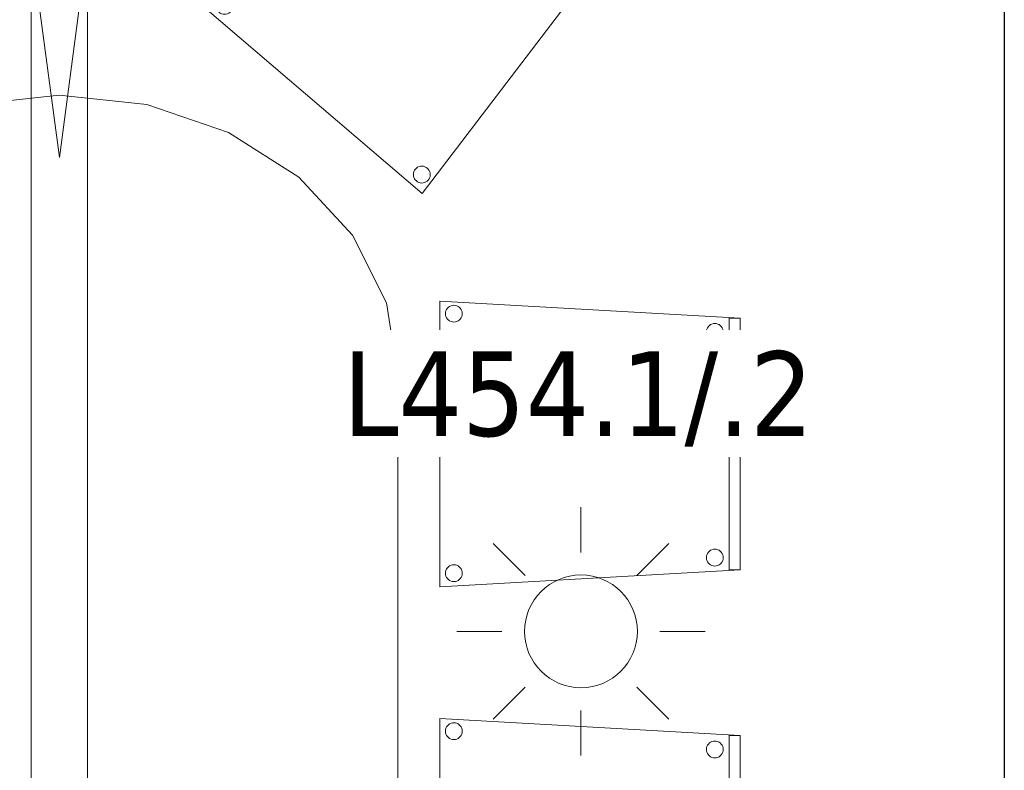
# Model space of a CAD drawing. Header units: metres. Extents: x 397.7 to 427.5, y 12.7 to 28.4.
# Tile 22 of 133: x 402.6 to 404.3, y 25.5 to 26.9. Entities that reach past the tile are written whole.
import ezdxf

# ---------------------------------------------------------------- set-up
doc = ezdxf.new("R2010")
doc.units = ezdxf.units.M
for name, color, linetype, lineweight in [('02_MOBILIARIO', 7, 'Continuous', 18), ('A-DETL-____-MBND', 7, 'Continuous', 18), ('A-DETL-GENF-OTLN', 7, 'Continuous', 18), ('A-WALL-____-MCUT', 7, 'Continuous', 25), ('A-WALL-____-OTLN', 7, 'Continuous', 25), ('E-LITE-____-IDEN', 7, 'Continuous', 30)]:
    doc.layers.add(name, color=color, linetype=linetype, lineweight=lineweight)
doc.styles.add('Tahoma_4', font='tahoma.ttf', dxfattribs={"height": 0.15})

# ---------------------------------------------------------------- blocks, each defined once
blk = doc.blocks.new('Family - Cadira confident_P4-153742-07_ENLLUMENAT_P4')
at = {"layer": 'A-DETL-____-MBND', "color": 253, "true_color": 0xaaaaaa}
for p, q in [((0, 0.5065), (0.5326, 0.4765)), ((0, 0), (0, 0.5065)), ((0.5326, 0.4765), (0, 0.5065)), ((0, 0.5065), (0, 0)), ((0.0104, 0.4868), (0.0111, 0.4893)), ((0.0111, 0.4893), (0.0104, 0.4868)), ((0.0111, 0.4893), (0.0122, 0.4917)), ((0.0122, 0.4917), (0.0111, 0.4893)), ((0.0122, 0.4917), (0.0137, 0.4938)), ((0.0137, 0.4938), (0.0122, 0.4917)), ((0.0137, 0.4938), (0.0155, 0.4957)), ((0.0155, 0.4957), (0.0137, 0.4938)), ((0.0155, 0.4957), (0.0176, 0.4972)), ((0.0176, 0.4972), (0.0155, 0.4957)), ((0.0176, 0.4972), (0.02, 0.4983)), ((0.02, 0.4983), (0.0176, 0.4972)), ((0.02, 0.4983), (0.0225, 0.4989)), ((0.0225, 0.4989), (0.02, 0.4983)), ((0.0225, 0.4989), (0.0251, 0.4992)), ((0.0251, 0.4992), (0.0225, 0.4989)), ((0.0251, 0.4992), (0.0277, 0.4989)), ((0.0277, 0.4989), (0.0251, 0.4992)), ((0.0277, 0.4989), (0.0302, 0.4983)), ((0.0302, 0.4983), (0.0277, 0.4989)), ((0.0302, 0.4983), (0.0326, 0.4972)), ((0.0326, 0.4972), (0.0302, 0.4983)), ((0.0326, 0.4972), (0.0347, 0.4957)), ((0.0347, 0.4957), (0.0326, 0.4972)), ((0.0347, 0.4957), (0.0365, 0.4938)), ((0.0365, 0.4938), (0.0347, 0.4957)), ((0.0365, 0.4938), (0.038, 0.4917)), ((0.038, 0.4917), (0.0365, 0.4938)), ((0.038, 0.4917), (0.0391, 0.4893)), ((0.0391, 0.4893), (0.038, 0.4917)), ((0.0391, 0.4893), (0.0398, 0.4868)), ((0.0398, 0.4868), (0.0391, 0.4893)), ((0.0102, 0.4842), (0.0104, 0.4868)), ((0.0104, 0.4868), (0.0102, 0.4842)), ((0.0104, 0.4816), (0.0102, 0.4842)), ((0.0102, 0.4842), (0.0104, 0.4816)), ((0.0111, 0.4791), (0.0104, 0.4816)), ((0.0104, 0.4816), (0.0111, 0.4791)), ((0.0122, 0.4768), (0.0111, 0.4791)), ((0.0111, 0.4791), (0.0122, 0.4768)), ((0.0137, 0.4746), (0.0122, 0.4768)), ((0.0122, 0.4768), (0.0137, 0.4746)), ((0.0155, 0.4728), (0.0137, 0.4746)), ((0.0137, 0.4746), (0.0155, 0.4728)), ((0.0176, 0.4713), (0.0155, 0.4728)), ((0.0155, 0.4728), (0.0176, 0.4713)), ((0.02, 0.4702), (0.0176, 0.4713)), ((0.0176, 0.4713), (0.02, 0.4702)), ((0.0326, 0.4713), (0.0302, 0.4702)), ((0.0302, 0.4702), (0.0326, 0.4713)), ((0.0347, 0.4728), (0.0326, 0.4713)), ((0.0326, 0.4713), (0.0347, 0.4728)), ((0.0365, 0.4746), (0.0347, 0.4728)), ((0.0347, 0.4728), (0.0365, 0.4746)), ((0.038, 0.4768), (0.0365, 0.4746)), ((0.0365, 0.4746), (0.038, 0.4768)), ((0.0391, 0.4791), (0.038, 0.4768)), ((0.038, 0.4768), (0.0391, 0.4791)), ((0.0398, 0.4816), (0.0391, 0.4791)), ((0.0391, 0.4791), (0.0398, 0.4816)), ((0.0398, 0.4868), (0.04, 0.4842)), ((0.04, 0.4842), (0.0398, 0.4868)), ((0.04, 0.4842), (0.0398, 0.4816)), ((0.0398, 0.4816), (0.04, 0.4842)), ((0.5126, 0.03), (0.5126, 0.4765)), ((0.5126, 0.4765), (0.5326, 0.4765)), ((0.5126, 0.4765), (0.5126, 0.03)), ((0.5326, 0.4765), (0.5126, 0.4765)), ((0.5326, 0.4765), (0.5326, 0.03)), ((0.5326, 0.03), (0.5326, 0.4765)), ((0.5326, 0.4765), (0.5326, 0.03)), ((0.5326, 0.03), (0.5326, 0.4765)), ((0.0225, 0.4695), (0.02, 0.4702)), ((0.02, 0.4702), (0.0225, 0.4695)), ((0.0251, 0.4693), (0.0225, 0.4695)), ((0.0225, 0.4695), (0.0251, 0.4693)), ((0.0277, 0.4695), (0.0251, 0.4693)), ((0.0251, 0.4693), (0.0277, 0.4695)), ((0.0302, 0.4702), (0.0277, 0.4695)), ((0.0277, 0.4695), (0.0302, 0.4702)), ((0.4726, 0.4519), (0.4728, 0.4545)), ((0.4728, 0.4545), (0.4726, 0.4519)), ((0.4728, 0.4545), (0.4735, 0.457)), ((0.4735, 0.457), (0.4728, 0.4545)), ((0.4735, 0.457), (0.4746, 0.4593)), ((0.4746, 0.4593), (0.4735, 0.457)), ((0.4746, 0.4593), (0.4761, 0.4615)), ((0.4761, 0.4615), (0.4746, 0.4593)), ((0.4761, 0.4615), (0.4779, 0.4633)), ((0.4779, 0.4633), (0.4761, 0.4615)), ((0.4779, 0.4633), (0.48, 0.4648)), ((0.48, 0.4648), (0.4779, 0.4633)), ((0.48, 0.4648), (0.4824, 0.4659)), ((0.4824, 0.4659), (0.48, 0.4648)), ((0.4824, 0.4659), (0.4849, 0.4666)), ((0.4849, 0.4666), (0.4824, 0.4659)), ((0.4849, 0.4666), (0.4875, 0.4668)), ((0.4875, 0.4668), (0.4849, 0.4666)), ((0.4875, 0.4668), (0.4901, 0.4666)), ((0.4901, 0.4666), (0.4875, 0.4668)), ((0.4901, 0.4666), (0.4926, 0.4659)), ((0.4926, 0.4659), (0.4901, 0.4666)), ((0.4926, 0.4659), (0.495, 0.4648)), ((0.495, 0.4648), (0.4926, 0.4659)), ((0.495, 0.4648), (0.4971, 0.4633)), ((0.4971, 0.4633), (0.495, 0.4648)), ((0.4971, 0.4633), (0.4989, 0.4615)), ((0.4989, 0.4615), (0.4971, 0.4633)), ((0.4989, 0.4615), (0.5004, 0.4593)), ((0.5004, 0.4593), (0.4989, 0.4615)), ((0.5004, 0.4593), (0.5015, 0.457)), ((0.5015, 0.457), (0.5004, 0.4593)), ((0.5015, 0.457), (0.5022, 0.4545)), ((0.5022, 0.4545), (0.5015, 0.457)), ((0.5022, 0.4545), (0.5024, 0.4519)), ((0.5024, 0.4519), (0.5022, 0.4545)), ((0.4728, 0.4493), (0.4726, 0.4519)), ((0.4726, 0.4519), (0.4728, 0.4493)), ((0.4735, 0.4468), (0.4728, 0.4493)), ((0.4728, 0.4493), (0.4735, 0.4468)), ((0.4746, 0.4444), (0.4735, 0.4468)), ((0.4735, 0.4468), (0.4746, 0.4444)), ((0.4761, 0.4423), (0.4746, 0.4444)), ((0.4746, 0.4444), (0.4761, 0.4423)), ((0.4779, 0.4404), (0.4761, 0.4423)), ((0.4761, 0.4423), (0.4779, 0.4404)), ((0.48, 0.4389), (0.4779, 0.4404)), ((0.4779, 0.4404), (0.48, 0.4389)), ((0.4824, 0.4378), (0.48, 0.4389)), ((0.48, 0.4389), (0.4824, 0.4378)), ((0.4849, 0.4372), (0.4824, 0.4378)), ((0.4824, 0.4378), (0.4849, 0.4372)), ((0.4875, 0.4369), (0.4849, 0.4372)), ((0.4849, 0.4372), (0.4875, 0.4369)), ((0.4901, 0.4372), (0.4875, 0.4369)), ((0.4875, 0.4369), (0.4901, 0.4372)), ((0.4926, 0.4378), (0.4901, 0.4372)), ((0.4901, 0.4372), (0.4926, 0.4378)), ((0.495, 0.4389), (0.4926, 0.4378)), ((0.4926, 0.4378), (0.495, 0.4389)), ((0.4971, 0.4404), (0.495, 0.4389)), ((0.495, 0.4389), (0.4971, 0.4404)), ((0.4989, 0.4423), (0.4971, 0.4404)), ((0.4971, 0.4404), (0.4989, 0.4423)), ((0.5004, 0.4444), (0.4989, 0.4423)), ((0.4989, 0.4423), (0.5004, 0.4444)), ((0.5015, 0.4468), (0.5004, 0.4444)), ((0.5004, 0.4444), (0.5015, 0.4468)), ((0.5022, 0.4493), (0.5015, 0.4468)), ((0.5015, 0.4468), (0.5022, 0.4493)), ((0.5024, 0.4519), (0.5022, 0.4493)), ((0.5022, 0.4493), (0.5024, 0.4519)), ((0.4726, 0.0519), (0.4728, 0.0545)), ((0.4728, 0.0545), (0.4726, 0.0519)), ((0.4728, 0.0545), (0.4735, 0.057)), ((0.4735, 0.057), (0.4728, 0.0545)), ((0.4735, 0.057), (0.4746, 0.0593)), ((0.4746, 0.0593), (0.4735, 0.057)), ((0.4746, 0.0593), (0.4761, 0.0615)), ((0.4761, 0.0615), (0.4746, 0.0593)), ((0.4761, 0.0615), (0.4779, 0.0633)), ((0.4779, 0.0633), (0.4761, 0.0615)), ((0.4779, 0.0633), (0.48, 0.0648)), ((0.48, 0.0648), (0.4779, 0.0633)), ((0.48, 0.0648), (0.4824, 0.0659)), ((0.4824, 0.0659), (0.48, 0.0648)), ((0.4824, 0.0659), (0.4849, 0.0666)), ((0.4849, 0.0666), (0.4824, 0.0659)), ((0.4849, 0.0666), (0.4875, 0.0668)), ((0.4875, 0.0668), (0.4849, 0.0666)), ((0.4875, 0.0668), (0.4901, 0.0666)), ((0.4901, 0.0666), (0.4875, 0.0668)), ((0.4901, 0.0666), (0.4926, 0.0659)), ((0.4926, 0.0659), (0.4901, 0.0666)), ((0.4926, 0.0659), (0.495, 0.0648)), ((0.495, 0.0648), (0.4926, 0.0659)), ((0.495, 0.0648), (0.4971, 0.0633)), ((0.4971, 0.0633), (0.495, 0.0648)), ((0.4971, 0.0633), (0.4989, 0.0615)), ((0.4989, 0.0615), (0.4971, 0.0633)), ((0.4989, 0.0615), (0.5004, 0.0593)), ((0.5004, 0.0593), (0.4989, 0.0615)), ((0.5004, 0.0593), (0.5015, 0.057)), ((0.5015, 0.057), (0.5004, 0.0593)), ((0.5015, 0.057), (0.5022, 0.0545)), ((0.5022, 0.0545), (0.5015, 0.057)), ((0.5022, 0.0545), (0.5024, 0.0519)), ((0.5024, 0.0519), (0.5022, 0.0545)), ((0.0137, 0.0338), (0.0155, 0.0357)), ((0.0155, 0.0357), (0.0137, 0.0338)), ((0.0155, 0.0357), (0.0176, 0.0372)), ((0.0176, 0.0372), (0.0155, 0.0357)), ((0.0176, 0.0372), (0.02, 0.0383)), ((0.02, 0.0383), (0.0176, 0.0372)), ((0.02, 0.0383), (0.0225, 0.0389)), ((0.0225, 0.0389), (0.02, 0.0383)), ((0.0225, 0.0389), (0.0251, 0.0392)), ((0.0251, 0.0392), (0.0225, 0.0389)), ((0.0251, 0.0392), (0.0277, 0.0389)), ((0.0277, 0.0389), (0.0251, 0.0392)), ((0.0277, 0.0389), (0.0302, 0.0383)), ((0.0302, 0.0383), (0.0277, 0.0389)), ((0.0302, 0.0383), (0.0326, 0.0372)), ((0.0326, 0.0372), (0.0302, 0.0383)), ((0.0326, 0.0372), (0.0347, 0.0357)), ((0.0347, 0.0357), (0.0326, 0.0372)), ((0.0347, 0.0357), (0.0365, 0.0338)), ((0.0365, 0.0338), (0.0347, 0.0357)), ((0.4728, 0.0493), (0.4726, 0.0519)), ((0.4726, 0.0519), (0.4728, 0.0493)), ((0.4735, 0.0468), (0.4728, 0.0493)), ((0.4728, 0.0493), (0.4735, 0.0468)), ((0.4746, 0.0444), (0.4735, 0.0468)), ((0.4735, 0.0468), (0.4746, 0.0444)), ((0.4761, 0.0423), (0.4746, 0.0444)), ((0.4746, 0.0444), (0.4761, 0.0423)), ((0.4779, 0.0404), (0.4761, 0.0423)), ((0.4761, 0.0423), (0.4779, 0.0404)), ((0.48, 0.0389), (0.4779, 0.0404)), ((0.4779, 0.0404), (0.48, 0.0389)), ((0.4824, 0.0378), (0.48, 0.0389)), ((0.48, 0.0389), (0.4824, 0.0378)), ((0.4849, 0.0372), (0.4824, 0.0378)), ((0.4824, 0.0378), (0.4849, 0.0372)), ((0.4875, 0.0369), (0.4849, 0.0372)), ((0.4849, 0.0372), (0.4875, 0.0369)), ((0.4901, 0.0372), (0.4875, 0.0369)), ((0.4875, 0.0369), (0.4901, 0.0372)), ((0.4926, 0.0378), (0.4901, 0.0372)), ((0.4901, 0.0372), (0.4926, 0.0378)), ((0.495, 0.0389), (0.4926, 0.0378)), ((0.4926, 0.0378), (0.495, 0.0389)), ((0.4971, 0.0404), (0.495, 0.0389)), ((0.495, 0.0389), (0.4971, 0.0404)), ((0.4989, 0.0423), (0.4971, 0.0404)), ((0.4971, 0.0404), (0.4989, 0.0423)), ((0.5004, 0.0444), (0.4989, 0.0423)), ((0.4989, 0.0423), (0.5004, 0.0444)), ((0.5015, 0.0468), (0.5004, 0.0444)), ((0.5004, 0.0444), (0.5015, 0.0468)), ((0.5022, 0.0493), (0.5015, 0.0468)), ((0.5015, 0.0468), (0.5022, 0.0493)), ((0.5024, 0.0519), (0.5022, 0.0493)), ((0.5022, 0.0493), (0.5024, 0.0519)), ((0.5326, 0.03), (0, 0)), ((0, 0), (0.5326, 0.03)), ((0.0102, 0.0242), (0.0104, 0.0268)), ((0.0104, 0.0268), (0.0102, 0.0242)), ((0.0104, 0.0216), (0.0102, 0.0242)), ((0.0102, 0.0242), (0.0104, 0.0216)), ((0.0104, 0.0268), (0.0111, 0.0293)), ((0.0111, 0.0293), (0.0104, 0.0268)), ((0.0111, 0.0191), (0.0104, 0.0216)), ((0.0104, 0.0216), (0.0111, 0.0191)), ((0.0111, 0.0293), (0.0122, 0.0317)), ((0.0122, 0.0317), (0.0111, 0.0293)), ((0.0122, 0.0168), (0.0111, 0.0191)), ((0.0111, 0.0191), (0.0122, 0.0168)), ((0.0122, 0.0317), (0.0137, 0.0338)), ((0.0137, 0.0338), (0.0122, 0.0317)), ((0.0365, 0.0338), (0.038, 0.0317)), ((0.038, 0.0317), (0.0365, 0.0338)), ((0.038, 0.0317), (0.0391, 0.0293)), ((0.0391, 0.0293), (0.038, 0.0317)), ((0.0391, 0.0191), (0.038, 0.0168)), ((0.038, 0.0168), (0.0391, 0.0191)), ((0.0391, 0.0293), (0.0398, 0.0268)), ((0.0398, 0.0268), (0.0391, 0.0293)), ((0.0398, 0.0216), (0.0391, 0.0191)), ((0.0391, 0.0191), (0.0398, 0.0216)), ((0.0398, 0.0268), (0.04, 0.0242)), ((0.04, 0.0242), (0.0398, 0.0268)), ((0.04, 0.0242), (0.0398, 0.0216)), ((0.0398, 0.0216), (0.04, 0.0242)), ((0.5326, 0.03), (0.5126, 0.03)), ((0.5126, 0.03), (0.5326, 0.03)), ((0.0137, 0.0146), (0.0122, 0.0168)), ((0.0122, 0.0168), (0.0137, 0.0146)), ((0.0155, 0.0128), (0.0137, 0.0146)), ((0.0137, 0.0146), (0.0155, 0.0128)), ((0.0176, 0.0113), (0.0155, 0.0128)), ((0.0155, 0.0128), (0.0176, 0.0113)), ((0.02, 0.0102), (0.0176, 0.0113)), ((0.0176, 0.0113), (0.02, 0.0102)), ((0.0225, 0.0095), (0.02, 0.0102)), ((0.02, 0.0102), (0.0225, 0.0095)), ((0.0251, 0.0093), (0.0225, 0.0095)), ((0.0225, 0.0095), (0.0251, 0.0093)), ((0.0277, 0.0095), (0.0251, 0.0093)), ((0.0251, 0.0093), (0.0277, 0.0095)), ((0.0302, 0.0102), (0.0277, 0.0095)), ((0.0277, 0.0095), (0.0302, 0.0102)), ((0.0326, 0.0113), (0.0302, 0.0102)), ((0.0302, 0.0102), (0.0326, 0.0113)), ((0.0347, 0.0128), (0.0326, 0.0113)), ((0.0326, 0.0113), (0.0347, 0.0128)), ((0.0365, 0.0146), (0.0347, 0.0128)), ((0.0347, 0.0128), (0.0365, 0.0146)), ((0.038, 0.0168), (0.0365, 0.0146)), ((0.0365, 0.0146), (0.038, 0.0168))]:
    blk.add_line(p, q, dxfattribs=at)
blk = doc.blocks.new('Family - Taula 200X120_P4-153937-07_ENLLUMENAT_P4')
at = {"layer": 'A-DETL-____-MBND', "color": 253, "true_color": 0xaaaaaa}
for p, q in [((0.4447, 1.9692), (0.5999, 1.9861)), ((0.5999, 1.9861), (0.4447, 1.9692)), ((0.5999, 1.9861), (0.7552, 1.9692)), ((0.7552, 1.9692), (0.5999, 1.9861)), ((0.3, 1.9196), (0.4447, 1.9692)), ((0.4447, 1.9692), (0.3, 1.9196)), ((0.7552, 1.9692), (0.8999, 1.9196)), ((0.8999, 1.9196), (0.7552, 1.9692)), ((0.1757, 1.8407), (0.3, 1.9196)), ((0.3, 1.9196), (0.1757, 1.8407)), ((0.8999, 1.9196), (1.0242, 1.8407)), ((1.0242, 1.8407), (0.8999, 1.9196)), ((0.0804, 1.7378), (0.1757, 1.8407)), ((0.1757, 1.8407), (0.0804, 1.7378)), ((1.0242, 1.8407), (1.1195, 1.7378)), ((1.1195, 1.7378), (1.0242, 1.8407)), ((0.0204, 1.6181), (0.0804, 1.7378)), ((0.0804, 1.7378), (0.0204, 1.6181)), ((1.1195, 1.7378), (1.1795, 1.6181)), ((1.1795, 1.6181), (1.1195, 1.7378)), ((0, 1.4896), (0.0204, 1.6181)), ((0.0204, 1.6181), (0, 1.4896)), ((1.1795, 1.6181), (1.1999, 1.4896)), ((1.1999, 1.4896), (1.1795, 1.6181)), ((0.0521, 1.4813), (0.0521, 1.5227)), ((0.0521, 1.5227), (0.1021, 1.5227)), ((0.1021, 1.5227), (0.0521, 1.5227)), ((0.0521, 1.5227), (0.0521, 1.4813)), ((0.1021, 1.5227), (0.1021, 1.4813)), ((0.1021, 1.4813), (0.1021, 1.5227)), ((1.0999, 1.4813), (1.0999, 1.5227)), ((1.0999, 1.5227), (1.1499, 1.5227)), ((1.1499, 1.5227), (1.0999, 1.5227)), ((1.0999, 1.5227), (1.0999, 1.4813)), ((1.1499, 1.5227), (1.1499, 1.4813)), ((1.1499, 1.4813), (1.1499, 1.5227)), ((0, 0.4965), (0, 1.4896)), ((0, 1.4896), (0, 0.4965)), ((1.1999, 1.4896), (1.1999, 0.4965)), ((1.1999, 0.4965), (1.1999, 1.4896)), ((0.1021, 1.4813), (0.0521, 1.4813)), ((0.0521, 1.4813), (0.1021, 1.4813)), ((1.1499, 1.4813), (1.0999, 1.4813)), ((1.0999, 1.4813), (1.1499, 1.4813)), ((0.0204, 0.368), (0, 0.4965)), ((0, 0.4965), (0.0204, 0.368)), ((0.0521, 0.4551), (0.0521, 0.4965)), ((0.0521, 0.4965), (0.1021, 0.4965)), ((0.1021, 0.4965), (0.0521, 0.4965)), ((0.0521, 0.4965), (0.0521, 0.4551)), ((0.1021, 0.4965), (0.1021, 0.4551)), ((0.1021, 0.4551), (0.1021, 0.4965)), ((1.0999, 0.4551), (1.0999, 0.4965)), ((1.0999, 0.4965), (1.1499, 0.4965)), ((1.1499, 0.4965), (1.0999, 0.4965)), ((1.0999, 0.4965), (1.0999, 0.4551)), ((1.1499, 0.4965), (1.1499, 0.4551)), ((1.1499, 0.4551), (1.1499, 0.4965)), ((1.1999, 0.4965), (1.1795, 0.368)), ((1.1795, 0.368), (1.1999, 0.4965)), ((0.1021, 0.4551), (0.0521, 0.4551)), ((0.0521, 0.4551), (0.1021, 0.4551)), ((1.1499, 0.4551), (1.0999, 0.4551)), ((1.0999, 0.4551), (1.1499, 0.4551)), ((0.0804, 0.2483), (0.0204, 0.368)), ((0.0204, 0.368), (0.0804, 0.2483)), ((1.1795, 0.368), (1.1195, 0.2483)), ((1.1195, 0.2483), (1.1795, 0.368)), ((0.1757, 0.1454), (0.0804, 0.2483)), ((0.0804, 0.2483), (0.1757, 0.1454)), ((1.1195, 0.2483), (1.0242, 0.1454)), ((1.0242, 0.1454), (1.1195, 0.2483)), ((0.3, 0.0665), (0.1757, 0.1454)), ((0.1757, 0.1454), (0.3, 0.0665)), ((1.0242, 0.1454), (0.8999, 0.0665)), ((0.8999, 0.0665), (1.0242, 0.1454)), ((0.4447, 0.0169), (0.3, 0.0665)), ((0.3, 0.0665), (0.4447, 0.0169)), ((0.8999, 0.0665), (0.7552, 0.0169)), ((0.7552, 0.0169), (0.8999, 0.0665)), ((0.5999, 0), (0.4447, 0.0169)), ((0.4447, 0.0169), (0.5999, 0)), ((0.7552, 0.0169), (0.5999, 0)), ((0.5999, 0), (0.7552, 0.0169))]:
    blk.add_line(p, q, dxfattribs=at)
blk = doc.blocks.new('Family - Evans P4-154019-07_ENLLUMENAT_P4')
at = {"layer": 'A-WALL-____-MCUT', "color": 253, "true_color": 0xaaaaaa}
blk.add_line((4.5488, 0.1), (0, 0.1), dxfattribs=at)
at = {"layer": 'A-WALL-____-OTLN', "color": 253, "true_color": 0xaaaaaa}
blk.add_line((4.5488, 0.1), (0, 0.1), dxfattribs=at)
blk = doc.blocks.new('Family - Cadira confident_P4-154060-07_ENLLUMENAT_P4')
at = {"layer": 'A-DETL-____-MBND', "color": 253, "true_color": 0xaaaaaa}
for p, q in [((0, 0.5065), (0.5326, 0.4765)), ((0, 0), (0, 0.5065)), ((0.5326, 0.4765), (0, 0.5065)), ((0, 0.5065), (0, 0)), ((0.0104, 0.4868), (0.0111, 0.4893)), ((0.0111, 0.4893), (0.0104, 0.4868)), ((0.0111, 0.4893), (0.0122, 0.4917)), ((0.0122, 0.4917), (0.0111, 0.4893)), ((0.0122, 0.4917), (0.0137, 0.4938)), ((0.0137, 0.4938), (0.0122, 0.4917)), ((0.0137, 0.4938), (0.0155, 0.4957)), ((0.0155, 0.4957), (0.0137, 0.4938)), ((0.0155, 0.4957), (0.0176, 0.4972)), ((0.0176, 0.4972), (0.0155, 0.4957)), ((0.0176, 0.4972), (0.02, 0.4983)), ((0.02, 0.4983), (0.0176, 0.4972)), ((0.02, 0.4983), (0.0225, 0.4989)), ((0.0225, 0.4989), (0.02, 0.4983)), ((0.0225, 0.4989), (0.0251, 0.4992)), ((0.0251, 0.4992), (0.0225, 0.4989)), ((0.0251, 0.4992), (0.0277, 0.4989)), ((0.0277, 0.4989), (0.0251, 0.4992)), ((0.0277, 0.4989), (0.0302, 0.4983)), ((0.0302, 0.4983), (0.0277, 0.4989)), ((0.0302, 0.4983), (0.0326, 0.4972)), ((0.0326, 0.4972), (0.0302, 0.4983)), ((0.0326, 0.4972), (0.0347, 0.4957)), ((0.0347, 0.4957), (0.0326, 0.4972)), ((0.0347, 0.4957), (0.0365, 0.4938)), ((0.0365, 0.4938), (0.0347, 0.4957)), ((0.0365, 0.4938), (0.038, 0.4917)), ((0.038, 0.4917), (0.0365, 0.4938)), ((0.038, 0.4917), (0.0391, 0.4893)), ((0.0391, 0.4893), (0.038, 0.4917)), ((0.0391, 0.4893), (0.0398, 0.4868)), ((0.0398, 0.4868), (0.0391, 0.4893)), ((0.0102, 0.4842), (0.0104, 0.4868)), ((0.0104, 0.4868), (0.0102, 0.4842)), ((0.0104, 0.4816), (0.0102, 0.4842)), ((0.0102, 0.4842), (0.0104, 0.4816)), ((0.0111, 0.4791), (0.0104, 0.4816)), ((0.0104, 0.4816), (0.0111, 0.4791)), ((0.0122, 0.4768), (0.0111, 0.4791)), ((0.0111, 0.4791), (0.0122, 0.4768)), ((0.0137, 0.4746), (0.0122, 0.4768)), ((0.0122, 0.4768), (0.0137, 0.4746)), ((0.0155, 0.4728), (0.0137, 0.4746)), ((0.0137, 0.4746), (0.0155, 0.4728)), ((0.0176, 0.4713), (0.0155, 0.4728)), ((0.0155, 0.4728), (0.0176, 0.4713)), ((0.02, 0.4702), (0.0176, 0.4713)), ((0.0176, 0.4713), (0.02, 0.4702)), ((0.0326, 0.4713), (0.0302, 0.4702)), ((0.0302, 0.4702), (0.0326, 0.4713)), ((0.0347, 0.4728), (0.0326, 0.4713)), ((0.0326, 0.4713), (0.0347, 0.4728)), ((0.0365, 0.4746), (0.0347, 0.4728)), ((0.0347, 0.4728), (0.0365, 0.4746)), ((0.038, 0.4768), (0.0365, 0.4746)), ((0.0365, 0.4746), (0.038, 0.4768)), ((0.0391, 0.4791), (0.038, 0.4768)), ((0.038, 0.4768), (0.0391, 0.4791)), ((0.0398, 0.4816), (0.0391, 0.4791)), ((0.0391, 0.4791), (0.0398, 0.4816)), ((0.0398, 0.4868), (0.04, 0.4842)), ((0.04, 0.4842), (0.0398, 0.4868)), ((0.04, 0.4842), (0.0398, 0.4816)), ((0.0398, 0.4816), (0.04, 0.4842)), ((0.5126, 0.03), (0.5126, 0.4765)), ((0.5126, 0.4765), (0.5326, 0.4765)), ((0.5126, 0.4765), (0.5126, 0.03)), ((0.5326, 0.4765), (0.5126, 0.4765)), ((0.5326, 0.4765), (0.5326, 0.03)), ((0.5326, 0.03), (0.5326, 0.4765)), ((0.5326, 0.4765), (0.5326, 0.03)), ((0.5326, 0.03), (0.5326, 0.4765)), ((0.0225, 0.4695), (0.02, 0.4702)), ((0.02, 0.4702), (0.0225, 0.4695)), ((0.0251, 0.4693), (0.0225, 0.4695)), ((0.0225, 0.4695), (0.0251, 0.4693)), ((0.0277, 0.4695), (0.0251, 0.4693)), ((0.0251, 0.4693), (0.0277, 0.4695)), ((0.0302, 0.4702), (0.0277, 0.4695)), ((0.0277, 0.4695), (0.0302, 0.4702)), ((0.4726, 0.4519), (0.4728, 0.4545)), ((0.4728, 0.4545), (0.4726, 0.4519)), ((0.4728, 0.4545), (0.4735, 0.457)), ((0.4735, 0.457), (0.4728, 0.4545)), ((0.4735, 0.457), (0.4746, 0.4593)), ((0.4746, 0.4593), (0.4735, 0.457)), ((0.4746, 0.4593), (0.4761, 0.4615)), ((0.4761, 0.4615), (0.4746, 0.4593)), ((0.4761, 0.4615), (0.4779, 0.4633)), ((0.4779, 0.4633), (0.4761, 0.4615)), ((0.4779, 0.4633), (0.48, 0.4648)), ((0.48, 0.4648), (0.4779, 0.4633)), ((0.48, 0.4648), (0.4824, 0.4659)), ((0.4824, 0.4659), (0.48, 0.4648)), ((0.4824, 0.4659), (0.4849, 0.4666)), ((0.4849, 0.4666), (0.4824, 0.4659)), ((0.4849, 0.4666), (0.4875, 0.4668)), ((0.4875, 0.4668), (0.4849, 0.4666)), ((0.4875, 0.4668), (0.4901, 0.4666)), ((0.4901, 0.4666), (0.4875, 0.4668)), ((0.4901, 0.4666), (0.4926, 0.4659)), ((0.4926, 0.4659), (0.4901, 0.4666)), ((0.4926, 0.4659), (0.495, 0.4648)), ((0.495, 0.4648), (0.4926, 0.4659)), ((0.495, 0.4648), (0.4971, 0.4633)), ((0.4971, 0.4633), (0.495, 0.4648)), ((0.4971, 0.4633), (0.4989, 0.4615)), ((0.4989, 0.4615), (0.4971, 0.4633)), ((0.4989, 0.4615), (0.5004, 0.4593)), ((0.5004, 0.4593), (0.4989, 0.4615)), ((0.5004, 0.4593), (0.5015, 0.457)), ((0.5015, 0.457), (0.5004, 0.4593)), ((0.5015, 0.457), (0.5022, 0.4545)), ((0.5022, 0.4545), (0.5015, 0.457)), ((0.5022, 0.4545), (0.5024, 0.4519)), ((0.5024, 0.4519), (0.5022, 0.4545)), ((0.4728, 0.4493), (0.4726, 0.4519)), ((0.4726, 0.4519), (0.4728, 0.4493)), ((0.4735, 0.4468), (0.4728, 0.4493)), ((0.4728, 0.4493), (0.4735, 0.4468)), ((0.4746, 0.4444), (0.4735, 0.4468)), ((0.4735, 0.4468), (0.4746, 0.4444)), ((0.4761, 0.4423), (0.4746, 0.4444)), ((0.4746, 0.4444), (0.4761, 0.4423)), ((0.4779, 0.4404), (0.4761, 0.4423)), ((0.4761, 0.4423), (0.4779, 0.4404)), ((0.48, 0.4389), (0.4779, 0.4404)), ((0.4779, 0.4404), (0.48, 0.4389)), ((0.4824, 0.4378), (0.48, 0.4389)), ((0.48, 0.4389), (0.4824, 0.4378)), ((0.4849, 0.4372), (0.4824, 0.4378)), ((0.4824, 0.4378), (0.4849, 0.4372)), ((0.4875, 0.4369), (0.4849, 0.4372)), ((0.4849, 0.4372), (0.4875, 0.4369)), ((0.4901, 0.4372), (0.4875, 0.4369)), ((0.4875, 0.4369), (0.4901, 0.4372)), ((0.4926, 0.4378), (0.4901, 0.4372)), ((0.4901, 0.4372), (0.4926, 0.4378)), ((0.495, 0.4389), (0.4926, 0.4378)), ((0.4926, 0.4378), (0.495, 0.4389)), ((0.4971, 0.4404), (0.495, 0.4389)), ((0.495, 0.4389), (0.4971, 0.4404)), ((0.4989, 0.4423), (0.4971, 0.4404)), ((0.4971, 0.4404), (0.4989, 0.4423)), ((0.5004, 0.4444), (0.4989, 0.4423)), ((0.4989, 0.4423), (0.5004, 0.4444)), ((0.5015, 0.4468), (0.5004, 0.4444)), ((0.5004, 0.4444), (0.5015, 0.4468)), ((0.5022, 0.4493), (0.5015, 0.4468)), ((0.5015, 0.4468), (0.5022, 0.4493)), ((0.5024, 0.4519), (0.5022, 0.4493)), ((0.5022, 0.4493), (0.5024, 0.4519)), ((0.4726, 0.0519), (0.4728, 0.0545)), ((0.4728, 0.0545), (0.4726, 0.0519)), ((0.4728, 0.0545), (0.4735, 0.057)), ((0.4735, 0.057), (0.4728, 0.0545)), ((0.4735, 0.057), (0.4746, 0.0593)), ((0.4746, 0.0593), (0.4735, 0.057)), ((0.4746, 0.0593), (0.4761, 0.0615)), ((0.4761, 0.0615), (0.4746, 0.0593)), ((0.4761, 0.0615), (0.4779, 0.0633)), ((0.4779, 0.0633), (0.4761, 0.0615)), ((0.4779, 0.0633), (0.48, 0.0648)), ((0.48, 0.0648), (0.4779, 0.0633)), ((0.48, 0.0648), (0.4824, 0.0659)), ((0.4824, 0.0659), (0.48, 0.0648)), ((0.4824, 0.0659), (0.4849, 0.0666)), ((0.4849, 0.0666), (0.4824, 0.0659)), ((0.4849, 0.0666), (0.4875, 0.0668)), ((0.4875, 0.0668), (0.4849, 0.0666)), ((0.4875, 0.0668), (0.4901, 0.0666)), ((0.4901, 0.0666), (0.4875, 0.0668)), ((0.4901, 0.0666), (0.4926, 0.0659)), ((0.4926, 0.0659), (0.4901, 0.0666)), ((0.4926, 0.0659), (0.495, 0.0648)), ((0.495, 0.0648), (0.4926, 0.0659)), ((0.495, 0.0648), (0.4971, 0.0633)), ((0.4971, 0.0633), (0.495, 0.0648)), ((0.4971, 0.0633), (0.4989, 0.0615)), ((0.4989, 0.0615), (0.4971, 0.0633)), ((0.4989, 0.0615), (0.5004, 0.0593)), ((0.5004, 0.0593), (0.4989, 0.0615)), ((0.5004, 0.0593), (0.5015, 0.057)), ((0.5015, 0.057), (0.5004, 0.0593)), ((0.5015, 0.057), (0.5022, 0.0545)), ((0.5022, 0.0545), (0.5015, 0.057)), ((0.5022, 0.0545), (0.5024, 0.0519)), ((0.5024, 0.0519), (0.5022, 0.0545)), ((0.0137, 0.0338), (0.0155, 0.0357)), ((0.0155, 0.0357), (0.0137, 0.0338)), ((0.0155, 0.0357), (0.0176, 0.0372)), ((0.0176, 0.0372), (0.0155, 0.0357)), ((0.0176, 0.0372), (0.02, 0.0383)), ((0.02, 0.0383), (0.0176, 0.0372)), ((0.02, 0.0383), (0.0225, 0.0389)), ((0.0225, 0.0389), (0.02, 0.0383)), ((0.0225, 0.0389), (0.0251, 0.0392)), ((0.0251, 0.0392), (0.0225, 0.0389)), ((0.0251, 0.0392), (0.0277, 0.0389)), ((0.0277, 0.0389), (0.0251, 0.0392)), ((0.0277, 0.0389), (0.0302, 0.0383)), ((0.0302, 0.0383), (0.0277, 0.0389)), ((0.0302, 0.0383), (0.0326, 0.0372)), ((0.0326, 0.0372), (0.0302, 0.0383)), ((0.0326, 0.0372), (0.0347, 0.0357)), ((0.0347, 0.0357), (0.0326, 0.0372)), ((0.0347, 0.0357), (0.0365, 0.0338)), ((0.0365, 0.0338), (0.0347, 0.0357)), ((0.4728, 0.0493), (0.4726, 0.0519)), ((0.4726, 0.0519), (0.4728, 0.0493)), ((0.4735, 0.0468), (0.4728, 0.0493)), ((0.4728, 0.0493), (0.4735, 0.0468)), ((0.4746, 0.0444), (0.4735, 0.0468)), ((0.4735, 0.0468), (0.4746, 0.0444)), ((0.4761, 0.0423), (0.4746, 0.0444)), ((0.4746, 0.0444), (0.4761, 0.0423)), ((0.4779, 0.0404), (0.4761, 0.0423)), ((0.4761, 0.0423), (0.4779, 0.0404)), ((0.48, 0.0389), (0.4779, 0.0404)), ((0.4779, 0.0404), (0.48, 0.0389)), ((0.4824, 0.0378), (0.48, 0.0389)), ((0.48, 0.0389), (0.4824, 0.0378)), ((0.4849, 0.0372), (0.4824, 0.0378)), ((0.4824, 0.0378), (0.4849, 0.0372)), ((0.4875, 0.0369), (0.4849, 0.0372)), ((0.4849, 0.0372), (0.4875, 0.0369)), ((0.4901, 0.0372), (0.4875, 0.0369)), ((0.4875, 0.0369), (0.4901, 0.0372)), ((0.4926, 0.0378), (0.4901, 0.0372)), ((0.4901, 0.0372), (0.4926, 0.0378)), ((0.495, 0.0389), (0.4926, 0.0378)), ((0.4926, 0.0378), (0.495, 0.0389)), ((0.4971, 0.0404), (0.495, 0.0389)), ((0.495, 0.0389), (0.4971, 0.0404)), ((0.4989, 0.0423), (0.4971, 0.0404)), ((0.4971, 0.0404), (0.4989, 0.0423)), ((0.5004, 0.0444), (0.4989, 0.0423)), ((0.4989, 0.0423), (0.5004, 0.0444)), ((0.5015, 0.0468), (0.5004, 0.0444)), ((0.5004, 0.0444), (0.5015, 0.0468)), ((0.5022, 0.0493), (0.5015, 0.0468)), ((0.5015, 0.0468), (0.5022, 0.0493)), ((0.5024, 0.0519), (0.5022, 0.0493)), ((0.5022, 0.0493), (0.5024, 0.0519)), ((0.5326, 0.03), (0, 0)), ((0, 0), (0.5326, 0.03)), ((0.0102, 0.0242), (0.0104, 0.0268)), ((0.0104, 0.0268), (0.0102, 0.0242)), ((0.0104, 0.0216), (0.0102, 0.0242)), ((0.0102, 0.0242), (0.0104, 0.0216)), ((0.0104, 0.0268), (0.0111, 0.0293)), ((0.0111, 0.0293), (0.0104, 0.0268)), ((0.0111, 0.0191), (0.0104, 0.0216)), ((0.0104, 0.0216), (0.0111, 0.0191)), ((0.0111, 0.0293), (0.0122, 0.0317)), ((0.0122, 0.0317), (0.0111, 0.0293)), ((0.0122, 0.0168), (0.0111, 0.0191)), ((0.0111, 0.0191), (0.0122, 0.0168)), ((0.0122, 0.0317), (0.0137, 0.0338)), ((0.0137, 0.0338), (0.0122, 0.0317)), ((0.0365, 0.0338), (0.038, 0.0317)), ((0.038, 0.0317), (0.0365, 0.0338)), ((0.038, 0.0317), (0.0391, 0.0293)), ((0.0391, 0.0293), (0.038, 0.0317)), ((0.0391, 0.0191), (0.038, 0.0168)), ((0.038, 0.0168), (0.0391, 0.0191)), ((0.0391, 0.0293), (0.0398, 0.0268)), ((0.0398, 0.0268), (0.0391, 0.0293)), ((0.0398, 0.0216), (0.0391, 0.0191)), ((0.0391, 0.0191), (0.0398, 0.0216)), ((0.0398, 0.0268), (0.04, 0.0242)), ((0.04, 0.0242), (0.0398, 0.0268)), ((0.04, 0.0242), (0.0398, 0.0216)), ((0.0398, 0.0216), (0.04, 0.0242)), ((0.5326, 0.03), (0.5126, 0.03)), ((0.5126, 0.03), (0.5326, 0.03)), ((0.0137, 0.0146), (0.0122, 0.0168)), ((0.0122, 0.0168), (0.0137, 0.0146)), ((0.0155, 0.0128), (0.0137, 0.0146)), ((0.0137, 0.0146), (0.0155, 0.0128)), ((0.0176, 0.0113), (0.0155, 0.0128)), ((0.0155, 0.0128), (0.0176, 0.0113)), ((0.02, 0.0102), (0.0176, 0.0113)), ((0.0176, 0.0113), (0.02, 0.0102)), ((0.0225, 0.0095), (0.02, 0.0102)), ((0.02, 0.0102), (0.0225, 0.0095)), ((0.0251, 0.0093), (0.0225, 0.0095)), ((0.0225, 0.0095), (0.0251, 0.0093)), ((0.0277, 0.0095), (0.0251, 0.0093)), ((0.0251, 0.0093), (0.0277, 0.0095)), ((0.0302, 0.0102), (0.0277, 0.0095)), ((0.0277, 0.0095), (0.0302, 0.0102)), ((0.0326, 0.0113), (0.0302, 0.0102)), ((0.0302, 0.0102), (0.0326, 0.0113)), ((0.0347, 0.0128), (0.0326, 0.0113)), ((0.0326, 0.0113), (0.0347, 0.0128)), ((0.0365, 0.0146), (0.0347, 0.0128)), ((0.0347, 0.0128), (0.0365, 0.0146)), ((0.038, 0.0168), (0.0365, 0.0146)), ((0.0365, 0.0146), (0.038, 0.0168))]:
    blk.add_line(p, q, dxfattribs=at)
blk = doc.blocks.new('Family - Cadira confident_P4-154219-07_ENLLUMENAT_P4')
at = {"layer": 'A-DETL-____-MBND', "color": 253, "true_color": 0xaaaaaa}
for p, q in [((0, 0.3293), (0.369, 0.7145)), ((0.369, 0.7145), (0, 0.3293)), ((0.356, 0.6993), (0.369, 0.7145)), ((0.369, 0.7145), (0.356, 0.6993)), ((0.6953, 0.409), (0.356, 0.6993)), ((0.356, 0.6993), (0.6953, 0.409)), ((0.369, 0.7145), (0.7083, 0.4242)), ((0.7083, 0.4242), (0.369, 0.7145)), ((0.369, 0.7145), (0.7083, 0.4242)), ((0.7083, 0.4242), (0.369, 0.7145)), ((0.3513, 0.6801), (0.3539, 0.6807)), ((0.3539, 0.6807), (0.3513, 0.6801)), ((0.3539, 0.6807), (0.3565, 0.6809)), ((0.3565, 0.6809), (0.3539, 0.6807)), ((0.3565, 0.6809), (0.3591, 0.6807)), ((0.3591, 0.6807), (0.3565, 0.6809)), ((0.3591, 0.6807), (0.3616, 0.68)), ((0.3616, 0.68), (0.3591, 0.6807)), ((0.3414, 0.6661), (0.3416, 0.6687)), ((0.3416, 0.6687), (0.3414, 0.6661)), ((0.3416, 0.6635), (0.3414, 0.6661)), ((0.3414, 0.6661), (0.3416, 0.6635)), ((0.3416, 0.6687), (0.3423, 0.6712)), ((0.3423, 0.6712), (0.3416, 0.6687)), ((0.3422, 0.661), (0.3416, 0.6635)), ((0.3416, 0.6635), (0.3422, 0.661)), ((0.3423, 0.6712), (0.3435, 0.6736)), ((0.3435, 0.6736), (0.3423, 0.6712)), ((0.3435, 0.6736), (0.345, 0.6757)), ((0.345, 0.6757), (0.3435, 0.6736)), ((0.345, 0.6757), (0.3468, 0.6775)), ((0.3468, 0.6775), (0.345, 0.6757)), ((0.3468, 0.6775), (0.349, 0.679)), ((0.349, 0.679), (0.3468, 0.6775)), ((0.349, 0.679), (0.3513, 0.6801)), ((0.3513, 0.6801), (0.349, 0.679)), ((0.3616, 0.68), (0.3639, 0.6789)), ((0.3639, 0.6789), (0.3616, 0.68)), ((0.3639, 0.6789), (0.366, 0.6773)), ((0.366, 0.6773), (0.3639, 0.6789)), ((0.366, 0.6773), (0.3679, 0.6755)), ((0.3679, 0.6755), (0.366, 0.6773)), ((0.3679, 0.6755), (0.3693, 0.6733)), ((0.3693, 0.6733), (0.3679, 0.6755)), ((0.3693, 0.6733), (0.3704, 0.671)), ((0.3704, 0.671), (0.3693, 0.6733)), ((0.371, 0.6633), (0.3703, 0.6608)), ((0.3703, 0.6608), (0.371, 0.6633)), ((0.3704, 0.671), (0.3711, 0.6685)), ((0.3711, 0.6685), (0.3704, 0.671)), ((0.3713, 0.6659), (0.371, 0.6633)), ((0.371, 0.6633), (0.3713, 0.6659)), ((0.3711, 0.6685), (0.3713, 0.6659)), ((0.3713, 0.6659), (0.3711, 0.6685)), ((0.3433, 0.6587), (0.3422, 0.661)), ((0.3422, 0.661), (0.3433, 0.6587)), ((0.3448, 0.6565), (0.3433, 0.6587)), ((0.3433, 0.6587), (0.3448, 0.6565)), ((0.3466, 0.6546), (0.3448, 0.6565)), ((0.3448, 0.6565), (0.3466, 0.6546)), ((0.3487, 0.6531), (0.3466, 0.6546)), ((0.3466, 0.6546), (0.3487, 0.6531)), ((0.3511, 0.652), (0.3487, 0.6531)), ((0.3487, 0.6531), (0.3511, 0.652)), ((0.3536, 0.6513), (0.3511, 0.652)), ((0.3511, 0.652), (0.3536, 0.6513)), ((0.3562, 0.6511), (0.3536, 0.6513)), ((0.3536, 0.6513), (0.3562, 0.6511)), ((0.3588, 0.6513), (0.3562, 0.6511)), ((0.3562, 0.6511), (0.3588, 0.6513)), ((0.3613, 0.6519), (0.3588, 0.6513)), ((0.3588, 0.6513), (0.3613, 0.6519)), ((0.3637, 0.653), (0.3613, 0.6519)), ((0.3613, 0.6519), (0.3637, 0.653)), ((0.3658, 0.6545), (0.3637, 0.653)), ((0.3637, 0.653), (0.3658, 0.6545)), ((0.3677, 0.6563), (0.3658, 0.6545)), ((0.3658, 0.6545), (0.3677, 0.6563)), ((0.3692, 0.6584), (0.3677, 0.6563)), ((0.3677, 0.6563), (0.3692, 0.6584)), ((0.3703, 0.6608), (0.3692, 0.6584)), ((0.3692, 0.6584), (0.3703, 0.6608)), ((0.7083, 0.4242), (0.3849, 0)), ((0.3849, 0), (0.7083, 0.4242)), ((0.6508, 0.4175), (0.6529, 0.419)), ((0.6529, 0.419), (0.6508, 0.4175)), ((0.6529, 0.419), (0.6553, 0.4201)), ((0.6553, 0.4201), (0.6529, 0.419)), ((0.6553, 0.4201), (0.6578, 0.4207)), ((0.6578, 0.4207), (0.6553, 0.4201)), ((0.6578, 0.4207), (0.6604, 0.4209)), ((0.6604, 0.4209), (0.6578, 0.4207)), ((0.6604, 0.4209), (0.663, 0.4207)), ((0.663, 0.4207), (0.6604, 0.4209)), ((0.663, 0.4207), (0.6655, 0.42)), ((0.6655, 0.42), (0.663, 0.4207)), ((0.6655, 0.42), (0.6679, 0.4188)), ((0.6679, 0.4188), (0.6655, 0.42)), ((0.6679, 0.4188), (0.67, 0.4173)), ((0.67, 0.4173), (0.6679, 0.4188)), ((0.7083, 0.4242), (0.6953, 0.409)), ((0.6953, 0.409), (0.7083, 0.4242)), ((0.6453, 0.4061), (0.6456, 0.4087)), ((0.6456, 0.4087), (0.6453, 0.4061)), ((0.6455, 0.4035), (0.6453, 0.4061)), ((0.6453, 0.4061), (0.6455, 0.4035)), ((0.6462, 0.401), (0.6455, 0.4035)), ((0.6455, 0.4035), (0.6462, 0.401)), ((0.6456, 0.4087), (0.6463, 0.4112)), ((0.6463, 0.4112), (0.6456, 0.4087)), ((0.6463, 0.4112), (0.6474, 0.4136)), ((0.6474, 0.4136), (0.6463, 0.4112)), ((0.6474, 0.4136), (0.6489, 0.4157)), ((0.6489, 0.4157), (0.6474, 0.4136)), ((0.6489, 0.4157), (0.6508, 0.4175)), ((0.6508, 0.4175), (0.6489, 0.4157)), ((0.67, 0.4173), (0.6718, 0.4155)), ((0.6718, 0.4155), (0.67, 0.4173)), ((0.6718, 0.4155), (0.6733, 0.4133)), ((0.6733, 0.4133), (0.6718, 0.4155)), ((0.6733, 0.4133), (0.6744, 0.4109)), ((0.6744, 0.4109), (0.6733, 0.4133)), ((0.675, 0.4032), (0.6743, 0.4007)), ((0.6743, 0.4007), (0.675, 0.4032)), ((0.6744, 0.4109), (0.675, 0.4084)), ((0.675, 0.4084), (0.6744, 0.4109)), ((0.675, 0.4084), (0.6752, 0.4058)), ((0.6752, 0.4058), (0.675, 0.4084)), ((0.6752, 0.4058), (0.675, 0.4032)), ((0.675, 0.4032), (0.6752, 0.4058)), ((0.6473, 0.3986), (0.6462, 0.401)), ((0.6462, 0.401), (0.6473, 0.3986)), ((0.6487, 0.3965), (0.6473, 0.3986)), ((0.6473, 0.3986), (0.6487, 0.3965)), ((0.6506, 0.3946), (0.6487, 0.3965)), ((0.6487, 0.3965), (0.6506, 0.3946)), ((0.6527, 0.3931), (0.6506, 0.3946)), ((0.6506, 0.3946), (0.6527, 0.3931)), ((0.655, 0.392), (0.6527, 0.3931)), ((0.6527, 0.3931), (0.655, 0.392)), ((0.6575, 0.3913), (0.655, 0.392)), ((0.655, 0.392), (0.6575, 0.3913)), ((0.6601, 0.391), (0.6575, 0.3913)), ((0.6575, 0.3913), (0.6601, 0.391)), ((0.6627, 0.3912), (0.6601, 0.391)), ((0.6601, 0.391), (0.6627, 0.3912)), ((0.6652, 0.3919), (0.6627, 0.3912)), ((0.6627, 0.3912), (0.6652, 0.3919)), ((0.6676, 0.393), (0.6652, 0.3919)), ((0.6652, 0.3919), (0.6676, 0.393)), ((0.6698, 0.3944), (0.6676, 0.393)), ((0.6676, 0.393), (0.6698, 0.3944)), ((0.6716, 0.3963), (0.6698, 0.3944)), ((0.6698, 0.3944), (0.6716, 0.3963)), ((0.6731, 0.3984), (0.6716, 0.3963)), ((0.6716, 0.3963), (0.6731, 0.3984)), ((0.6743, 0.4007), (0.6731, 0.3984)), ((0.6731, 0.3984), (0.6743, 0.4007)), ((0.0198, 0.3327), (0.02, 0.3353)), ((0.02, 0.3353), (0.0198, 0.3327)), ((0.02, 0.3301), (0.0198, 0.3327)), ((0.0198, 0.3327), (0.02, 0.3301)), ((0.02, 0.3353), (0.0207, 0.3378)), ((0.0207, 0.3378), (0.02, 0.3353)), ((0.0207, 0.3378), (0.0219, 0.3402)), ((0.0219, 0.3402), (0.0207, 0.3378)), ((0.0219, 0.3402), (0.0234, 0.3423)), ((0.0234, 0.3423), (0.0219, 0.3402)), ((0.0234, 0.3423), (0.0252, 0.3441)), ((0.0252, 0.3441), (0.0234, 0.3423)), ((0.0252, 0.3441), (0.0274, 0.3456)), ((0.0274, 0.3456), (0.0252, 0.3441)), ((0.0274, 0.3456), (0.0297, 0.3467)), ((0.0297, 0.3467), (0.0274, 0.3456)), ((0.0297, 0.3467), (0.0323, 0.3473)), ((0.0323, 0.3473), (0.0297, 0.3467)), ((0.0323, 0.3473), (0.0349, 0.3475)), ((0.0349, 0.3475), (0.0323, 0.3473)), ((0.0349, 0.3475), (0.0375, 0.3473)), ((0.0375, 0.3473), (0.0349, 0.3475)), ((0.0375, 0.3473), (0.04, 0.3466)), ((0.04, 0.3466), (0.0375, 0.3473)), ((0.04, 0.3466), (0.0423, 0.3455)), ((0.0423, 0.3455), (0.04, 0.3466)), ((0.0423, 0.3455), (0.0444, 0.3439)), ((0.0444, 0.3439), (0.0423, 0.3455)), ((0.0444, 0.3439), (0.0463, 0.3421)), ((0.0463, 0.3421), (0.0444, 0.3439)), ((0.0463, 0.3421), (0.0477, 0.3399)), ((0.0477, 0.3399), (0.0463, 0.3421)), ((0.0477, 0.3399), (0.0488, 0.3376)), ((0.0488, 0.3376), (0.0477, 0.3399)), ((0.0488, 0.3376), (0.0495, 0.335)), ((0.0495, 0.335), (0.0488, 0.3376)), ((0.0497, 0.3324), (0.0494, 0.3299)), ((0.0494, 0.3299), (0.0497, 0.3324)), ((0.0495, 0.335), (0.0497, 0.3324)), ((0.0497, 0.3324), (0.0495, 0.335)), ((0.3849, 0), (0, 0.3293)), ((0, 0.3293), (0.3849, 0)), ((0.0206, 0.3276), (0.02, 0.3301)), ((0.02, 0.3301), (0.0206, 0.3276)), ((0.0217, 0.3252), (0.0206, 0.3276)), ((0.0206, 0.3276), (0.0217, 0.3252)), ((0.0232, 0.3231), (0.0217, 0.3252)), ((0.0217, 0.3252), (0.0232, 0.3231)), ((0.025, 0.3212), (0.0232, 0.3231)), ((0.0232, 0.3231), (0.025, 0.3212)), ((0.0271, 0.3197), (0.025, 0.3212)), ((0.025, 0.3212), (0.0271, 0.3197)), ((0.0295, 0.3186), (0.0271, 0.3197)), ((0.0271, 0.3197), (0.0295, 0.3186)), ((0.032, 0.3179), (0.0295, 0.3186)), ((0.0295, 0.3186), (0.032, 0.3179)), ((0.0346, 0.3177), (0.032, 0.3179)), ((0.032, 0.3179), (0.0346, 0.3177)), ((0.0372, 0.3179), (0.0346, 0.3177)), ((0.0346, 0.3177), (0.0372, 0.3179)), ((0.0397, 0.3185), (0.0372, 0.3179)), ((0.0372, 0.3179), (0.0397, 0.3185)), ((0.0421, 0.3196), (0.0397, 0.3185)), ((0.0397, 0.3185), (0.0421, 0.3196)), ((0.0442, 0.3211), (0.0421, 0.3196)), ((0.0421, 0.3196), (0.0442, 0.3211)), ((0.0461, 0.3229), (0.0442, 0.3211)), ((0.0442, 0.3211), (0.0461, 0.3229)), ((0.0476, 0.325), (0.0461, 0.3229)), ((0.0461, 0.3229), (0.0476, 0.325)), ((0.0487, 0.3273), (0.0476, 0.325)), ((0.0476, 0.325), (0.0487, 0.3273)), ((0.0494, 0.3299), (0.0487, 0.3273)), ((0.0487, 0.3273), (0.0494, 0.3299)), ((0.3693, 0.0337), (0.3696, 0.0363)), ((0.3696, 0.0363), (0.3693, 0.0337)), ((0.3696, 0.0363), (0.3703, 0.0388)), ((0.3703, 0.0388), (0.3696, 0.0363)), ((0.3703, 0.0388), (0.3714, 0.0412)), ((0.3714, 0.0412), (0.3703, 0.0388)), ((0.3714, 0.0412), (0.3729, 0.0433)), ((0.3729, 0.0433), (0.3714, 0.0412)), ((0.3729, 0.0433), (0.3748, 0.0451)), ((0.3748, 0.0451), (0.3729, 0.0433)), ((0.3748, 0.0451), (0.3769, 0.0466)), ((0.3769, 0.0466), (0.3748, 0.0451)), ((0.3769, 0.0466), (0.3793, 0.0476)), ((0.3793, 0.0476), (0.3769, 0.0466)), ((0.3793, 0.0476), (0.3818, 0.0483)), ((0.3818, 0.0483), (0.3793, 0.0476)), ((0.3818, 0.0483), (0.3844, 0.0485)), ((0.3844, 0.0485), (0.3818, 0.0483)), ((0.3844, 0.0485), (0.387, 0.0482)), ((0.387, 0.0482), (0.3844, 0.0485)), ((0.387, 0.0482), (0.3895, 0.0475)), ((0.3895, 0.0475), (0.387, 0.0482)), ((0.3895, 0.0475), (0.3919, 0.0464)), ((0.3919, 0.0464), (0.3895, 0.0475)), ((0.3919, 0.0464), (0.394, 0.0449)), ((0.394, 0.0449), (0.3919, 0.0464)), ((0.394, 0.0449), (0.3958, 0.0431)), ((0.3958, 0.0431), (0.394, 0.0449)), ((0.3958, 0.0431), (0.3973, 0.0409)), ((0.3973, 0.0409), (0.3958, 0.0431)), ((0.3973, 0.0409), (0.3984, 0.0385)), ((0.3984, 0.0385), (0.3973, 0.0409)), ((0.3984, 0.0385), (0.399, 0.036)), ((0.399, 0.036), (0.3984, 0.0385)), ((0.399, 0.036), (0.3992, 0.0334)), ((0.3992, 0.0334), (0.399, 0.036)), ((0.3695, 0.0311), (0.3693, 0.0337)), ((0.3693, 0.0337), (0.3695, 0.0311)), ((0.3702, 0.0286), (0.3695, 0.0311)), ((0.3695, 0.0311), (0.3702, 0.0286)), ((0.3713, 0.0262), (0.3702, 0.0286)), ((0.3702, 0.0286), (0.3713, 0.0262)), ((0.3727, 0.0241), (0.3713, 0.0262)), ((0.3713, 0.0262), (0.3727, 0.0241)), ((0.3746, 0.0222), (0.3727, 0.0241)), ((0.3727, 0.0241), (0.3746, 0.0222)), ((0.3767, 0.0207), (0.3746, 0.0222)), ((0.3746, 0.0222), (0.3767, 0.0207)), ((0.379, 0.0196), (0.3767, 0.0207)), ((0.3767, 0.0207), (0.379, 0.0196)), ((0.3815, 0.0189), (0.379, 0.0196)), ((0.379, 0.0196), (0.3815, 0.0189)), ((0.3841, 0.0186), (0.3815, 0.0189)), ((0.3815, 0.0189), (0.3841, 0.0186)), ((0.3867, 0.0188), (0.3841, 0.0186)), ((0.3841, 0.0186), (0.3867, 0.0188)), ((0.3892, 0.0195), (0.3867, 0.0188)), ((0.3867, 0.0188), (0.3892, 0.0195)), ((0.3916, 0.0206), (0.3892, 0.0195)), ((0.3892, 0.0195), (0.3916, 0.0206)), ((0.3938, 0.022), (0.3916, 0.0206)), ((0.3916, 0.0206), (0.3938, 0.022)), ((0.3956, 0.0238), (0.3938, 0.022)), ((0.3938, 0.022), (0.3956, 0.0238)), ((0.3971, 0.026), (0.3956, 0.0238)), ((0.3956, 0.0238), (0.3971, 0.026)), ((0.3983, 0.0283), (0.3971, 0.026)), ((0.3971, 0.026), (0.3983, 0.0283)), ((0.399, 0.0308), (0.3983, 0.0283)), ((0.3983, 0.0283), (0.399, 0.0308)), ((0.3992, 0.0334), (0.399, 0.0308)), ((0.399, 0.0308), (0.3992, 0.0334))]:
    blk.add_line(p, q, dxfattribs=at)
blk = doc.blocks.new('LONDR55-XX_ZZ-ARQ-CAA-M3D-Londres55_ifc-1-07_ENLLUMENAT_P4')
at = {"layer": '02_MOBILIARIO', "color": 253, "lineweight": 18, "true_color": 0xaaaaaa}
for name, p in [('Family - Cadira confident_P4-154219-07_ENLLUMENAT_P4', (402.9206, 26.5523)), ('Family - Taula 200X120_P4-153937-07_ENLLUMENAT_P4', (402.0626, 24.7406)), ('Family - Cadira confident_P4-153742-07_ENLLUMENAT_P4', (403.3366, 25.8551)), ('Family - Cadira confident_P4-154060-07_ENLLUMENAT_P4', (403.3366, 25.1151))]:
    blk.add_blockref(name, p, dxfattribs=at)
at = {"layer": 'A-WALL-____-OTLN', "color": 253, "lineweight": 18, "true_color": 0xaaaaaa, "rotation": 90}
blk.add_blockref('Family - Evans P4-154019-07_ENLLUMENAT_P4', (404.437, 23.5195), dxfattribs=at)
blk = doc.blocks.new('ZYR_06_02_05 LLuminària Suspesa - L 14-850703-07_ENLLUMENAT_P4')
at = {"layer": 'A-DETL-GENF-OTLN', "color": 92, "true_color": 0x00c400}
for p, q in [((-1.26, 0.05), (1.26, 0.05)), ((-1.26, -0.05), (-1.26, 0.05)), ((-1.26, 0.05), (-0.882, 0)), ((0.882, 0), (1.26, 0.05)), ((1.26, 0.05), (1.26, -0.05)), ((-0.882, 0), (-1.26, -0.05)), ((0.882, 0), (1.26, -0.05)), ((1.26, -0.05), (-1.26, -0.05))]:
    blk.add_line(p, q, dxfattribs=at)
blk = doc.blocks.new('ZYR_06_01 Detector Sostre - 07 Detector Luminic-846090-07_ENLLUMENAT_P4')
at = {"layer": 'A-DETL-GENF-OTLN', "color": 92, "true_color": 0x00c400}
for p, q in [((0, 0.14), (0, 0.22)), ((-0.099, 0.099), (-0.1556, 0.1556)), ((0.099, 0.099), (0.1556, 0.1556)), ((0.14, 0), (0.22, 0)), ((-0.14, 0), (-0.22, 0)), ((-0.099, -0.099), (-0.1556, -0.1556)), ((0.099, -0.099), (0.1556, -0.1556)), ((0, -0.14), (0, -0.22))]:
    blk.add_line(p, q, dxfattribs=at)
blk.add_circle((0, 0), 0.1, dxfattribs=at)

msp = doc.modelspace()

# ---------------------------------------------------------------- block references
at = {"lineweight": 5}
msp.add_blockref('LONDR55-XX_ZZ-ARQ-CAA-M3D-Londres55_ifc-1-07_ENLLUMENAT_P4', (0, 0), dxfattribs=at)
at = {"layer": 'A-DETL-GENF-OTLN', "color": 92, "true_color": 0x00c400, "rotation": 89.9999999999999}
msp.add_blockref('ZYR_06_02_05 LLuminària Suspesa - L 14-850703-07_ENLLUMENAT_P4', (402.6626, 25.7339), dxfattribs=at)
at = {"layer": 'A-DETL-GENF-OTLN', "color": 92, "true_color": 0x00c400}
msp.add_blockref('ZYR_06_01 Detector Sostre - 07 Detector Luminic-846090-07_ENLLUMENAT_P4', (403.5869, 25.7762), dxfattribs=at)

# ---------------------------------------------------------------- next in the draw order: texts
at = {"layer": 'E-LITE-____-IDEN', "insert": (403.1651, 26.2727), "char_height": 0.15, "width": 1.018143, "attachment_point": 1, "style": 'Tahoma_4', "bg_fill": 3, "box_fill_scale": 1.25, "bg_fill_color": 256, "bg_fill_true_color": 13158600, "bg_fill_transparency": 0}
msp.add_mtext('L454.1/.2', dxfattribs=at)

doc.saveas('drawing.dxf')
